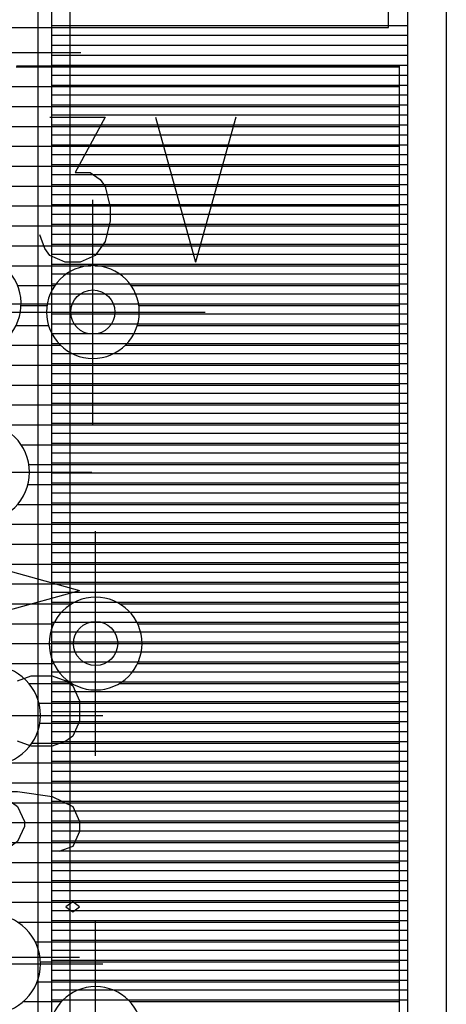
# Model space of a CAD drawing. Extents: x 25 to 291, y 23 to 136.
# Tile 62 of 147: x 82.54 to 86.4, y 46.81 to 55.72. Entities that reach past the tile are written whole.
import ezdxf

# ---------------------------------------------------------------- set-up
doc = ezdxf.new("R2010")
doc.units = 0
doc.layers.get('0').update_dxf_attribs({"linetype": 'CONTINUOUS'})
for name, color, linetype in [('copper_layer_2', 1, 'CONTINUOUS'), ('copper_layer_3', 3, 'CONTINUOUS'), ('copper_layer_bottom', 4, 'CONTINUOUS'), ('copper_layer_top', 5, 'CONTINUOUS'), ('drill_drawing', 6, 'CONTINUOUS'), ('silkscreen_top', 1, 'CONTINUOUS')]:
    doc.layers.add(name, color=color, linetype=linetype)

# ---------------------------------------------------------------- blocks, each defined once
blk = doc.blocks.new('D20')
blk.add_circle((0, 0), 0.2)

msp = doc.modelspace()

# ---------------------------------------------------------------- linework, layer by layer
at = {"layer": 'copper_layer_2', "color": 1}
for points in [[(86.050292, 25.750064), (86.050292, 125.050292), (79.550165, 125.050292), (79.550165, 123.400305)], [(82.825248, 64.550165), (82.825248, 34.891542)], [(82.825248, 55.669799), (86.050292, 55.669799)], [(82.825248, 55.579883), (86.050292, 55.579883)], [(82.825248, 55.489713), (86.050292, 55.489713)], [(82.825248, 55.399797), (86.050292, 55.399797)], [(82.825248, 55.309881), (86.050292, 55.309881)], [(82.825248, 55.21971), (86.050292, 55.21971)], [(82.825248, 55.129794), (86.050292, 55.129794)], [(82.825248, 55.039878), (86.050292, 55.039878)], [(82.825248, 54.949708), (86.050292, 54.949708)], [(82.825248, 54.859792), (86.050292, 54.859792)], [(82.825248, 54.769876), (86.050292, 54.769876)], [(82.825248, 54.679705), (86.050292, 54.679705)], [(82.825248, 54.589789), (86.050292, 54.589789)], [(82.825248, 54.499873), (86.050292, 54.499873)], [(82.825248, 54.409703), (86.050292, 54.409703)], [(82.825248, 54.319787), (86.050292, 54.319787)], [(82.825248, 54.22987), (86.050292, 54.22987)], [(82.825248, 54.1397), (86.050292, 54.1397)], [(82.825248, 54.049784), (86.050292, 54.049784)], [(82.825248, 53.959868), (86.050292, 53.959868)], [(82.825248, 53.869698), (86.050292, 53.869698)], [(82.825248, 53.779782), (86.050292, 53.779782)], [(82.825248, 53.689865), (86.050292, 53.689865)], [(82.825248, 53.599695), (86.050292, 53.599695)], [(82.825248, 53.509779), (86.050292, 53.509779)], [(82.825248, 53.419863), (86.050292, 53.419863)], [(82.825248, 53.329693), (86.050292, 53.329693)], [(82.825248, 53.239776), (86.050292, 53.239776)], [(82.825248, 53.14986), (86.050292, 53.14986)], [(82.825248, 53.05969), (86.050292, 53.05969)], [(82.825248, 52.969774), (86.050292, 52.969774)], [(82.825248, 52.879858), (86.050292, 52.879858)], [(82.825248, 52.789688), (86.050292, 52.789688)], [(82.825248, 52.699771), (86.050292, 52.699771)], [(82.825248, 52.609855), (86.050292, 52.609855)], [(82.825248, 52.519685), (86.050292, 52.519685)], [(82.825248, 52.429769), (86.050292, 52.429769)], [(82.825248, 52.339853), (86.050292, 52.339853)], [(82.825248, 52.249682), (86.050292, 52.249682)], [(82.825248, 52.159766), (86.050292, 52.159766)], [(82.825248, 52.06985), (86.050292, 52.06985)], [(82.825248, 51.97968), (86.050292, 51.97968)], [(82.825248, 51.889764), (86.050292, 51.889764)], [(82.825248, 51.799848), (86.050292, 51.799848)], [(82.825248, 51.709677), (86.050292, 51.709677)], [(82.825248, 51.619761), (86.050292, 51.619761)], [(82.825248, 51.529845), (86.050292, 51.529845)], [(82.825248, 51.439675), (86.050292, 51.439675)], [(82.825248, 51.349759), (86.050292, 51.349759)], [(82.825248, 51.259843), (86.050292, 51.259843)], [(82.825248, 51.169672), (86.050292, 51.169672)], [(82.825248, 51.079756), (86.050292, 51.079756)], [(82.825248, 50.98984), (86.050292, 50.98984)], [(82.825248, 50.89967), (86.050292, 50.89967)], [(82.825248, 50.809754), (86.050292, 50.809754)], [(82.825248, 50.719837), (86.050292, 50.719837)], [(82.825248, 50.629667), (86.050292, 50.629667)], [(82.825248, 50.539751), (86.050292, 50.539751)], [(82.825248, 50.449835), (86.050292, 50.449835)], [(82.825248, 50.359665), (86.050292, 50.359665)], [(82.825248, 50.269749), (86.050292, 50.269749)], [(82.825248, 50.179832), (86.050292, 50.179832)], [(82.825248, 50.089662), (86.050292, 50.089662)], [(82.825248, 49.999746), (86.050292, 49.999746)], [(82.825248, 49.90983), (86.050292, 49.90983)], [(82.825248, 49.81966), (86.050292, 49.81966)], [(82.825248, 49.729743), (86.050292, 49.729743)], [(82.825248, 49.639827), (86.050292, 49.639827)], [(82.825248, 49.549657), (86.050292, 49.549657)], [(82.825248, 49.459741), (86.050292, 49.459741)], [(82.825248, 49.369825), (86.050292, 49.369825)], [(82.825248, 49.279655), (86.050292, 49.279655)], [(82.825248, 49.189738), (86.050292, 49.189738)], [(82.825248, 49.099822), (86.050292, 49.099822)], [(82.825248, 49.009652), (86.050292, 49.009652)], [(82.825248, 48.919736), (86.050292, 48.919736)], [(82.825248, 48.82982), (86.050292, 48.82982)], [(82.825248, 48.739649), (86.050292, 48.739649)], [(82.825248, 48.649733), (86.050292, 48.649733)], [(82.825248, 48.559817), (86.050292, 48.559817)], [(82.825248, 48.469647), (86.050292, 48.469647)], [(82.825248, 48.379731), (86.050292, 48.379731)], [(82.825248, 48.289815), (86.050292, 48.289815)], [(82.825248, 48.199644), (86.050292, 48.199644)], [(82.825248, 48.109728), (86.050292, 48.109728)], [(82.825248, 48.019812), (86.050292, 48.019812)], [(82.825248, 47.929642), (86.050292, 47.929642)], [(82.825248, 47.839726), (86.050292, 47.839726)], [(82.825248, 47.749809), (86.050292, 47.749809)], [(82.825248, 47.659639), (86.050292, 47.659639)], [(82.825248, 47.569723), (86.050292, 47.569723)], [(82.825248, 47.479807), (86.050292, 47.479807)], [(82.825248, 47.389637), (86.050292, 47.389637)], [(82.825248, 47.299721), (86.050292, 47.299721)], [(82.825248, 47.209804), (86.050292, 47.209804)], [(82.825248, 47.119634), (86.050292, 47.119634)], [(82.825248, 47.029718), (86.050292, 47.029718)], [(82.825248, 46.939802), (86.050292, 46.939802)], [(82.825248, 46.849886), (86.050292, 46.849886)]]:
    msp.add_lwpolyline(points, dxfattribs=at)
at = {"layer": 'copper_layer_3', "color": 3}
for points in [[(85.875286, 55.650241), (85.875286, 99.795276), (80.036576, 99.795276), (79.424689, 99.183134)], [(82.464821, 55.650241), (85.875286, 55.650241)], [(82.505969, 55.294895), (85.975108, 55.294895)], [(85.875286, 55.300229), (82.507493, 55.300229)], [(85.975108, 25.800102), (85.975108, 55.300229), (85.877064, 55.300229)], [(82.401067, 55.114808), (85.975108, 55.114808)], [(80.393955, 54.934722), (85.975108, 54.934722)], [(78.540767, 54.75489), (85.975108, 54.75489)], [(78.623063, 54.574803), (85.975108, 54.574803)], [(78.669545, 54.394717), (85.975108, 54.394717)], [(78.685039, 54.214884), (85.975108, 54.214884)], [(78.671069, 54.034798), (85.975108, 54.034798)], [(78.626111, 53.854712), (85.975108, 53.854712)], [(80.433325, 53.674879), (85.975108, 53.674879)], [(82.389383, 53.494793), (83.183388, 53.494793)], [(83.216916, 53.494793), (85.975108, 53.494793)], [(82.518923, 53.314707), (82.85522, 53.314707)], [(83.545085, 53.314707), (85.975108, 53.314707)], [(82.549911, 53.134874), (82.784354, 53.134874)], [(83.615951, 53.134874), (85.975108, 53.134874)], [(82.505461, 52.954788), (82.797816, 52.954788)], [(83.602489, 52.954788), (85.975108, 52.954788)], [(82.348489, 52.774702), (82.906528, 52.774702)], [(83.493777, 52.774702), (85.975108, 52.774702)], [(81.501397, 52.594869), (85.975108, 52.594869)], [(80.277877, 52.414783), (85.975108, 52.414783)], [(80.298451, 52.234696), (85.975108, 52.234696)], [(82.308865, 52.054864), (85.975108, 52.054864)], [(82.549657, 51.874778), (85.975108, 51.874778)], [(82.619761, 51.694691), (85.975108, 51.694691)], [(82.611379, 51.514859), (85.975108, 51.514859)], [(82.518923, 51.334773), (85.975108, 51.334773)], [(81.555499, 51.154686), (85.975108, 51.154686)], [(81.398527, 50.974854), (85.975108, 50.974854)], [(79.181864, 50.794768), (85.975108, 50.794768)], [(79.333249, 50.614681), (85.975108, 50.614681)], [(79.375159, 50.434849), (83.008382, 50.434849)], [(83.441961, 50.434849), (85.975108, 50.434849)], [(79.341631, 50.254763), (82.845568, 50.254763)], [(83.604775, 50.254763), (85.975108, 50.254763)], [(79.207518, 50.074676), (82.805182, 50.074676)], [(83.645161, 50.074676), (85.975108, 50.074676)], [(67.022606, 49.894844), (82.845822, 49.894844)], [(83.604521, 49.894844), (85.975108, 49.894844)], [(82.619507, 49.714757), (83.009398, 49.714757)], [(83.440945, 49.714757), (85.975108, 49.714757)], [(82.711709, 49.534671), (85.975108, 49.534671)], [(82.719583, 49.354839), (85.975108, 49.354839)], [(82.649225, 49.174752), (85.975108, 49.174752)], [(82.406655, 48.994666), (85.975108, 48.994666)], [(81.169926, 48.814834), (85.975108, 48.814834)], [(81.260097, 48.634747), (85.975108, 48.634747)], [(81.312929, 48.454661), (85.975108, 48.454661)], [(81.334519, 48.274829), (85.975108, 48.274829)], [(81.326137, 48.094742), (85.975108, 48.094742)], [(81.287529, 47.914656), (85.975108, 47.914656)], [(81.214884, 47.734823), (85.975108, 47.734823)], [(82.516637, 47.554737), (85.975108, 47.554737)], [(82.678435, 47.374651), (85.975108, 47.374651)], [(82.724663, 47.194818), (85.975108, 47.194818)], [(82.695707, 47.014732), (85.975108, 47.014732)], [(82.569469, 46.834646), (82.916434, 46.834646)], [(83.533909, 46.834646), (85.975108, 46.834646)]]:
    msp.add_lwpolyline(points, dxfattribs=at)
for points in [[(85.875286, 55.300229), (85.875286, 55.300229), (85.875286, 55.300229, -0.001271), (85.877064, 55.300229), (85.877064, 55.300229)], [(81.670053, 53.01778), (81.670053, 53.01778), (81.670053, 53.01778, 27.158059), (81.655321, 53.082296), (81.655321, 53.082296)], [(83.620269, 53.075184), (83.620269, 53.075184), (83.620269, 53.075184, 1), (82.780036, 53.075184), (82.780036, 53.075184), (82.780036, 53.075184, 1), (83.620269, 53.075184), (83.620269, 53.075184)], [(83.620269, 53.075184), (83.620269, 53.075184), (83.620269, 53.075184, 1), (82.780036, 53.075184), (82.780036, 53.075184), (82.780036, 53.075184, 1), (83.620269, 53.075184), (83.620269, 53.075184)], [(82.625095, 51.625095), (82.625095, 51.625095), (82.625095, 51.625095, 1), (81.725425, 51.625095), (81.725425, 51.625095), (81.725425, 51.625095, 1), (82.625095, 51.625095), (82.625095, 51.625095)], [(82.625095, 51.625095), (82.625095, 51.625095), (82.625095, 51.625095, 1), (81.725425, 51.625095), (81.725425, 51.625095), (81.725425, 51.625095, 1), (82.625095, 51.625095), (82.625095, 51.625095)], [(83.645161, 50.075184), (83.645161, 50.075184), (83.645161, 50.075184, 1), (82.804928, 50.075184), (82.804928, 50.075184), (82.804928, 50.075184, 1), (83.645161, 50.075184), (83.645161, 50.075184)], [(83.645161, 50.075184), (83.645161, 50.075184), (83.645161, 50.075184, 1), (82.804928, 50.075184), (82.804928, 50.075184), (82.804928, 50.075184, 1), (83.645161, 50.075184), (83.645161, 50.075184)], [(82.725171, 49.425197), (82.725171, 49.425197), (82.725171, 49.425197, 1), (81.824994, 49.425197), (81.824994, 49.425197), (81.824994, 49.425197, 1), (82.725171, 49.425197), (82.725171, 49.425197)], [(82.725171, 49.425197), (82.725171, 49.425197), (82.725171, 49.425197, 1), (81.824994, 49.425197), (81.824994, 49.425197), (81.824994, 49.425197, 1), (82.725171, 49.425197), (82.725171, 49.425197)], [(82.725171, 47.175006), (82.725171, 47.175006), (82.725171, 47.175006, 1), (81.824994, 47.175006), (81.824994, 47.175006), (81.824994, 47.175006, 1), (82.725171, 47.175006), (82.725171, 47.175006)], [(82.725171, 47.175006), (82.725171, 47.175006), (82.725171, 47.175006, 1), (81.824994, 47.175006), (81.824994, 47.175006), (81.824994, 47.175006, 1), (82.725171, 47.175006), (82.725171, 47.175006)], [(83.645161, 46.550165), (83.645161, 46.550165), (83.645161, 46.550165, 1), (82.804928, 46.550165), (82.804928, 46.550165), (82.804928, 46.550165, 1), (83.645161, 46.550165), (83.645161, 46.550165)], [(83.645161, 46.550165), (83.645161, 46.550165), (83.645161, 46.550165, 1), (82.804928, 46.550165), (82.804928, 46.550165), (82.804928, 46.550165, 1), (83.645161, 46.550165), (83.645161, 46.550165)]]:
    msp.add_lwpolyline(points, format="xyb", dxfattribs=at)
at = {"layer": 'copper_layer_bottom', "color": 4}
for points in [[(86.050292, 25.750064), (86.050292, 125.050292), (79.550165, 125.050292), (79.550165, 123.400305)], [(80.900178, 83.350267), (82.200152, 82.050038), (82.200152, 71.875032), (82.700279, 71.375159), (82.700279, 32.450089), (82.725171, 32.424943)], [(82.990094, 71.375159), (82.990094, 32.788672)], [(82.990094, 55.669799), (86.050292, 55.669799)], [(82.990094, 55.579883), (86.050292, 55.579883)], [(82.990094, 55.489713), (86.050292, 55.489713)], [(82.990094, 55.399797), (86.050292, 55.399797)], [(82.990094, 55.309881), (86.050292, 55.309881)], [(82.990094, 55.21971), (86.050292, 55.21971)], [(82.990094, 55.129794), (86.050292, 55.129794)], [(82.990094, 55.039878), (86.050292, 55.039878)], [(82.990094, 54.949708), (86.050292, 54.949708)], [(82.990094, 54.859792), (86.050292, 54.859792)], [(82.990094, 54.769876), (86.050292, 54.769876)], [(82.990094, 54.679705), (86.050292, 54.679705)], [(82.990094, 54.589789), (86.050292, 54.589789)], [(82.990094, 54.499873), (86.050292, 54.499873)], [(82.990094, 54.409703), (86.050292, 54.409703)], [(82.990094, 54.319787), (86.050292, 54.319787)], [(82.990094, 54.22987), (86.050292, 54.22987)], [(82.990094, 54.1397), (86.050292, 54.1397)], [(82.990094, 54.049784), (86.050292, 54.049784)], [(82.990094, 53.959868), (86.050292, 53.959868)], [(82.990094, 53.869698), (86.050292, 53.869698)], [(82.990094, 53.779782), (86.050292, 53.779782)], [(82.990094, 53.689865), (86.050292, 53.689865)], [(82.990094, 53.599695), (86.050292, 53.599695)], [(82.990094, 53.509779), (86.050292, 53.509779)], [(82.990094, 53.419863), (86.050292, 53.419863)], [(82.990094, 53.329693), (86.050292, 53.329693)], [(82.990094, 53.239776), (86.050292, 53.239776)], [(82.990094, 53.14986), (86.050292, 53.14986)], [(82.990094, 53.05969), (86.050292, 53.05969)], [(82.990094, 52.969774), (86.050292, 52.969774)], [(82.990094, 52.879858), (86.050292, 52.879858)], [(82.990094, 52.789688), (86.050292, 52.789688)], [(82.990094, 52.699771), (86.050292, 52.699771)], [(82.990094, 52.609855), (86.050292, 52.609855)], [(82.990094, 52.519685), (86.050292, 52.519685)], [(82.990094, 52.429769), (86.050292, 52.429769)], [(82.990094, 52.339853), (86.050292, 52.339853)], [(82.990094, 52.249682), (86.050292, 52.249682)], [(82.990094, 52.159766), (86.050292, 52.159766)], [(82.990094, 52.06985), (86.050292, 52.06985)], [(82.990094, 51.97968), (86.050292, 51.97968)], [(82.990094, 51.889764), (86.050292, 51.889764)], [(82.990094, 51.799848), (86.050292, 51.799848)], [(82.990094, 51.709677), (86.050292, 51.709677)], [(82.990094, 51.619761), (86.050292, 51.619761)], [(82.990094, 51.529845), (86.050292, 51.529845)], [(82.990094, 51.439675), (86.050292, 51.439675)], [(82.990094, 51.349759), (86.050292, 51.349759)], [(82.990094, 51.259843), (86.050292, 51.259843)], [(82.990094, 51.169672), (86.050292, 51.169672)], [(82.990094, 51.079756), (86.050292, 51.079756)], [(82.990094, 50.98984), (86.050292, 50.98984)], [(82.990094, 50.89967), (86.050292, 50.89967)], [(82.990094, 50.809754), (86.050292, 50.809754)], [(82.990094, 50.719837), (86.050292, 50.719837)], [(82.990094, 50.629667), (86.050292, 50.629667)], [(82.990094, 50.539751), (86.050292, 50.539751)], [(82.990094, 50.449835), (86.050292, 50.449835)], [(82.990094, 50.359665), (86.050292, 50.359665)], [(82.990094, 50.269749), (86.050292, 50.269749)], [(82.990094, 50.179832), (86.050292, 50.179832)], [(82.990094, 50.089662), (86.050292, 50.089662)], [(82.990094, 49.999746), (86.050292, 49.999746)], [(82.990094, 49.90983), (86.050292, 49.90983)], [(82.990094, 49.81966), (86.050292, 49.81966)], [(82.990094, 49.729743), (86.050292, 49.729743)], [(82.990094, 49.639827), (86.050292, 49.639827)], [(82.990094, 49.549657), (86.050292, 49.549657)], [(82.990094, 49.459741), (86.050292, 49.459741)], [(82.990094, 49.369825), (86.050292, 49.369825)], [(82.990094, 49.279655), (86.050292, 49.279655)], [(82.990094, 49.189738), (86.050292, 49.189738)], [(82.990094, 49.099822), (86.050292, 49.099822)], [(82.990094, 49.009652), (86.050292, 49.009652)], [(82.990094, 48.919736), (86.050292, 48.919736)], [(82.990094, 48.82982), (86.050292, 48.82982)], [(82.990094, 48.739649), (86.050292, 48.739649)], [(82.990094, 48.649733), (86.050292, 48.649733)], [(82.990094, 48.559817), (86.050292, 48.559817)], [(82.990094, 48.469647), (86.050292, 48.469647)], [(82.990094, 48.379731), (86.050292, 48.379731)], [(82.990094, 48.289815), (86.050292, 48.289815)], [(82.990094, 48.199644), (86.050292, 48.199644)], [(82.990094, 48.109728), (86.050292, 48.109728)], [(82.990094, 48.019812), (86.050292, 48.019812)], [(82.990094, 47.929642), (86.050292, 47.929642)], [(82.990094, 47.839726), (86.050292, 47.839726)], [(82.990094, 47.749809), (86.050292, 47.749809)], [(82.990094, 47.659639), (86.050292, 47.659639)], [(82.990094, 47.569723), (86.050292, 47.569723)], [(82.990094, 47.479807), (86.050292, 47.479807)], [(82.990094, 47.389637), (86.050292, 47.389637)], [(82.990094, 47.299721), (86.050292, 47.299721)], [(82.990094, 47.209804), (86.050292, 47.209804)], [(82.990094, 47.119634), (86.050292, 47.119634)], [(82.990094, 47.029718), (86.050292, 47.029718)], [(82.990094, 46.939802), (86.050292, 46.939802)], [(82.990094, 46.849886), (86.050292, 46.849886)]]:
    msp.add_lwpolyline(points, dxfattribs=at)
at = {"layer": 'copper_layer_top', "color": 5}
for points in [[(86.050292, 25.750064), (86.050292, 125.050292), (79.550165, 125.050292), (79.550165, 123.400305)], [(82.825248, 62.675133), (82.825248, 34.891542)], [(82.825248, 55.669799), (86.050292, 55.669799)], [(82.825248, 55.579883), (86.050292, 55.579883)], [(82.825248, 55.489713), (86.050292, 55.489713)], [(82.825248, 55.399797), (86.050292, 55.399797)], [(82.825248, 55.309881), (86.050292, 55.309881)], [(82.825248, 55.21971), (86.050292, 55.21971)], [(82.825248, 55.129794), (86.050292, 55.129794)], [(82.825248, 55.039878), (86.050292, 55.039878)], [(82.825248, 54.949708), (86.050292, 54.949708)], [(82.825248, 54.859792), (86.050292, 54.859792)], [(82.825248, 54.769876), (86.050292, 54.769876)], [(82.825248, 54.679705), (86.050292, 54.679705)], [(82.825248, 54.589789), (86.050292, 54.589789)], [(82.825248, 54.499873), (86.050292, 54.499873)], [(82.825248, 54.409703), (86.050292, 54.409703)], [(82.825248, 54.319787), (86.050292, 54.319787)], [(82.825248, 54.22987), (86.050292, 54.22987)], [(82.825248, 54.1397), (86.050292, 54.1397)], [(82.825248, 54.049784), (86.050292, 54.049784)], [(82.825248, 53.959868), (86.050292, 53.959868)], [(82.825248, 53.869698), (86.050292, 53.869698)], [(82.825248, 53.779782), (86.050292, 53.779782)], [(82.825248, 53.689865), (86.050292, 53.689865)], [(82.825248, 53.599695), (86.050292, 53.599695)], [(82.825248, 53.509779), (86.050292, 53.509779)], [(82.825248, 53.419863), (86.050292, 53.419863)], [(82.825248, 53.329693), (86.050292, 53.329693)], [(82.825248, 53.239776), (86.050292, 53.239776)], [(82.825248, 53.14986), (86.050292, 53.14986)], [(82.825248, 53.05969), (86.050292, 53.05969)], [(82.825248, 52.969774), (86.050292, 52.969774)], [(82.825248, 52.879858), (86.050292, 52.879858)], [(82.825248, 52.789688), (86.050292, 52.789688)], [(82.825248, 52.699771), (86.050292, 52.699771)], [(82.825248, 52.609855), (86.050292, 52.609855)], [(82.825248, 52.519685), (86.050292, 52.519685)], [(82.825248, 52.429769), (86.050292, 52.429769)], [(82.825248, 52.339853), (86.050292, 52.339853)], [(82.825248, 52.249682), (86.050292, 52.249682)], [(82.825248, 52.159766), (86.050292, 52.159766)], [(82.825248, 52.06985), (86.050292, 52.06985)], [(82.825248, 51.97968), (86.050292, 51.97968)], [(82.825248, 51.889764), (86.050292, 51.889764)], [(82.825248, 51.799848), (86.050292, 51.799848)], [(82.825248, 51.709677), (86.050292, 51.709677)], [(82.825248, 51.619761), (86.050292, 51.619761)], [(82.825248, 51.529845), (86.050292, 51.529845)], [(82.825248, 51.439675), (86.050292, 51.439675)], [(82.825248, 51.349759), (86.050292, 51.349759)], [(82.825248, 51.259843), (86.050292, 51.259843)], [(82.825248, 51.169672), (86.050292, 51.169672)], [(82.825248, 51.079756), (86.050292, 51.079756)], [(82.825248, 50.98984), (86.050292, 50.98984)], [(82.825248, 50.89967), (86.050292, 50.89967)], [(82.825248, 50.809754), (86.050292, 50.809754)], [(82.825248, 50.719837), (86.050292, 50.719837)], [(82.825248, 50.629667), (86.050292, 50.629667)], [(82.825248, 50.539751), (86.050292, 50.539751)], [(82.825248, 50.449835), (86.050292, 50.449835)], [(82.825248, 50.359665), (86.050292, 50.359665)], [(82.825248, 50.269749), (86.050292, 50.269749)], [(82.825248, 50.179832), (86.050292, 50.179832)], [(82.825248, 50.089662), (86.050292, 50.089662)], [(82.825248, 49.999746), (86.050292, 49.999746)], [(82.825248, 49.90983), (86.050292, 49.90983)], [(82.825248, 49.81966), (86.050292, 49.81966)], [(82.825248, 49.729743), (86.050292, 49.729743)], [(82.825248, 49.639827), (86.050292, 49.639827)], [(82.825248, 49.549657), (86.050292, 49.549657)], [(82.825248, 49.459741), (86.050292, 49.459741)], [(82.825248, 49.369825), (86.050292, 49.369825)], [(82.825248, 49.279655), (86.050292, 49.279655)], [(82.825248, 49.189738), (86.050292, 49.189738)], [(82.825248, 49.099822), (86.050292, 49.099822)], [(82.825248, 49.009652), (86.050292, 49.009652)], [(82.825248, 48.919736), (86.050292, 48.919736)], [(82.825248, 48.82982), (86.050292, 48.82982)], [(82.825248, 48.739649), (86.050292, 48.739649)], [(82.825248, 48.649733), (86.050292, 48.649733)], [(82.825248, 48.559817), (86.050292, 48.559817)], [(82.825248, 48.469647), (86.050292, 48.469647)], [(82.825248, 48.379731), (86.050292, 48.379731)], [(82.825248, 48.289815), (86.050292, 48.289815)], [(82.825248, 48.199644), (86.050292, 48.199644)], [(82.825248, 48.109728), (86.050292, 48.109728)], [(82.825248, 48.019812), (86.050292, 48.019812)], [(82.825248, 47.929642), (86.050292, 47.929642)], [(82.825248, 47.839726), (86.050292, 47.839726)], [(82.825248, 47.749809), (86.050292, 47.749809)], [(82.825248, 47.659639), (86.050292, 47.659639)], [(82.825248, 47.569723), (86.050292, 47.569723)], [(82.825248, 47.479807), (86.050292, 47.479807)], [(82.825248, 47.389637), (86.050292, 47.389637)], [(82.825248, 47.299721), (86.050292, 47.299721)], [(82.825248, 47.209804), (86.050292, 47.209804)], [(82.825248, 47.119634), (86.050292, 47.119634)], [(82.825248, 47.029718), (86.050292, 47.029718)], [(82.825248, 46.939802), (86.050292, 46.939802)], [(82.825248, 46.849886), (86.050292, 46.849886)]]:
    msp.add_lwpolyline(points, dxfattribs=at)
at = {"layer": 'drill_drawing', "color": 6}
for points in [[(25.400051, 25.400051), (25.400051, 125.400305), (31.725171, 125.400305), (31.725171, 126.700279), (39.474981, 126.700279), (39.474981, 125.400305), (71.600203, 125.400305), (71.600203, 123.400305), (79.200152, 123.400305), (79.200152, 125.400305), (86.400051, 125.400305), (86.400051, 25.400051), (25.400051, 25.400051)], [(81.059182, 55.425197), (83.091186, 55.425197)], [(83.200152, 52.059182), (83.200152, 54.091186)], [(81.084074, 53.150114), (83.116078, 53.150114)], [(82.18415, 53.075184), (84.216154, 53.075184)], [(81.159258, 51.625095), (83.191262, 51.625095)], [(83.225044, 49.059182), (83.225044, 51.091186)], [(82.209042, 50.075184), (84.241046, 50.075184)], [(81.259081, 49.425197), (83.291085, 49.425197)], [(83.225044, 45.534163), (83.225044, 47.566167)], [(81.259081, 47.175006), (83.291085, 47.175006)]]:
    msp.add_lwpolyline(points, dxfattribs=at)
at = {"layer": 'silkscreen_top', "color": 1}
for points in [[(82.811532, 54.837694), (83.311405, 54.837694), (83.038862, 54.337567), (83.17526, 54.337567), (83.266193, 54.275083), (83.311405, 54.212598), (83.356871, 54.025146), (83.356871, 53.900178), (83.311405, 53.712725), (83.220726, 53.587503), (83.084328, 53.525019), (82.94793, 53.525019), (82.811532, 53.587503), (82.766066, 53.649987), (82.720599, 53.77521)], [(83.766066, 54.837694), (84.129794, 53.525019)], [(84.493269, 54.837694), (84.129794, 53.525019)], [(81.76759, 50.919228), (83.080264, 50.555499)], [(81.76759, 50.192024), (83.080264, 50.555499)], [(82.517653, 49.737363), (82.642621, 49.78283), (82.830074, 49.78283), (82.955042, 49.737363), (83.01778, 49.691897), (83.080264, 49.555499), (83.080264, 49.373635), (83.01778, 49.23749), (82.955042, 49.192024), (82.830074, 49.146558), (82.642621, 49.146558), (82.517653, 49.192024)], [(82.205232, 48.737363), (82.392685, 48.691897), (82.517653, 48.600965), (82.580137, 48.464567), (82.580137, 48.419101), (82.517653, 48.282703), (82.392685, 48.192024), (82.205232, 48.146558), (82.142748, 48.146558), (81.955042, 48.192024), (81.830074, 48.282703), (81.76759, 48.419101), (81.76759, 48.464567), (81.830074, 48.600965), (81.955042, 48.691897), (82.205232, 48.737363), (82.517653, 48.737363), (82.830074, 48.691897), (83.01778, 48.600965), (83.080264, 48.464567), (83.080264, 48.373635), (83.01778, 48.23749), (82.892558, 48.192024)], [(82.955042, 47.691897), (83.01778, 47.646431), (83.080264, 47.691897), (83.01778, 47.737363), (82.955042, 47.691897)], [(82.01778, 47.01016), (81.955042, 47.101092), (81.76759, 47.23749), (83.080264, 47.23749)]]:
    msp.add_lwpolyline(points, dxfattribs=at)

# ---------------------------------------------------------------- block references
at = {"layer": 'copper_layer_2'}
for p in [(83.200152, 53.075184), (83.225044, 50.075184)]:
    msp.add_blockref('D20', p, dxfattribs=at)
at = {"layer": 'copper_layer_bottom'}
for p in [(83.200152, 53.075184), (83.225044, 50.075184)]:
    msp.add_blockref('D20', p, dxfattribs=at)
at = {"layer": 'copper_layer_top'}
for p in [(83.200152, 53.075184), (83.225044, 50.075184)]:
    msp.add_blockref('D20', p, dxfattribs=at)

doc.saveas('drawing.dxf')
